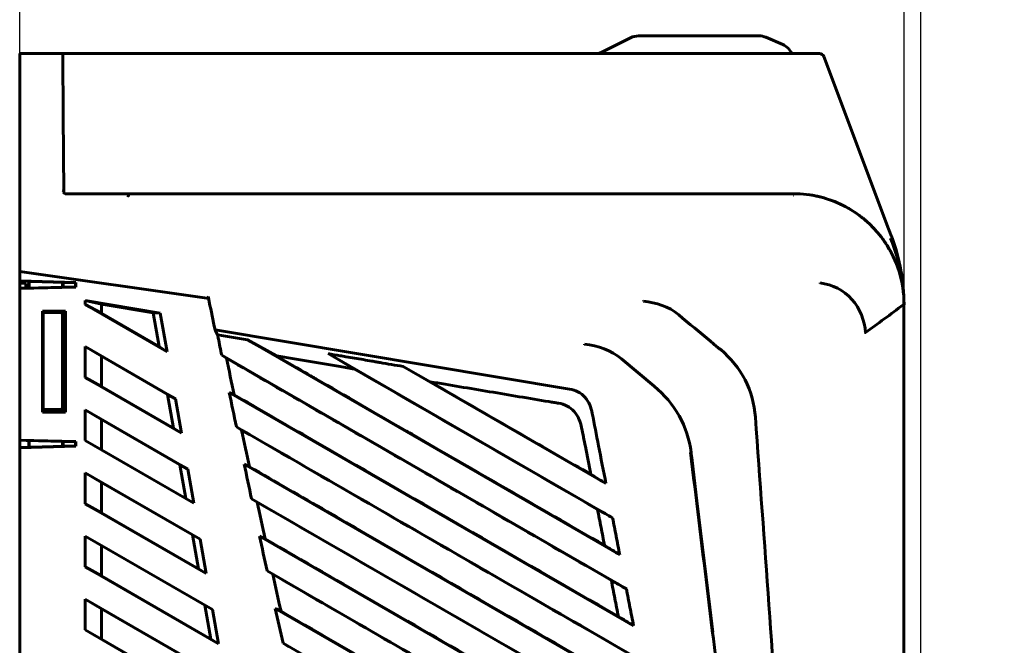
# Model space of a CAD drawing. Header units: millimetres. Extents: x 0 to 841, y 0 to 594.
# Tile 26 of 30: x 327 to 550, y 319 to 460. Entities that reach past the tile are written whole.
import ezdxf

# ---------------------------------------------------------------- set-up
doc = ezdxf.new("R2010")
doc.units = ezdxf.units.MM
doc.linetypes.add('K5LT_BASIC', pattern=[0])
doc.linetypes.add('K5LT_THIN', pattern=[0])
doc.layers.add('Системный слой', color=7, linetype='Continuous')
doc.styles.add('KDIMTEXTSTYLE', font='GOST_AU.SHX', dxfattribs={"width": 0.96, "oblique": 15, "height": 5})
doc.dimstyles.new('KDIMSTYLE (1.00)', dxfattribs={"dimtxt": 5, "dimasz": 1, "dimexe": 2, "dimexo": 0, "dimgap": 1, "dimtad": 1, "dimtxsty": 'KDIMTEXTSTYLE', "dimsah": 1, "dimcen": 0, "dimdle": 1, "dimadec": 0, "dimazin": 0, "dimtfac": 0.667, "dimtmove": 0, "dimatfit": 3, "dimfxl": 1, "dimtvp": 1, "dimtolj": 1, "dimtzin": 0, "dimarcsym": 0})

# ---------------------------------------------------------------- blocks, each defined once
blk = doc.blocks.new('U1')
at = {"layer": 'Системный слой', "color": 150, "linetype": 'K5LT_BASIC', "lineweight": 60, "true_color": 0x0080ff}
for p, q in [((326.96, 363.45), (326.96, 365.03)), ((326.96, 309.64), (326.96, 311.24))]:
    blk.add_line(p, q, dxfattribs=at)
blk = doc.blocks.new('U2')
at = {"layer": 'Системный слой', "color": 150, "linetype": 'K5LT_BASIC', "lineweight": 60, "true_color": 0x0080ff}
for p, q in [((329.06, 400.99), (329.06, 399.51)), ((329.06, 364.99), (329.06, 363.51)), ((329.06, 311.19), (329.06, 309.71)), ((329.06, 273.99), (329.06, 272.51)), ((329.06, 220.19), (329.06, 218.71)), ((329.06, 182.99), (329.06, 181.51))]:
    blk.add_line(p, q, dxfattribs=at)
blk = doc.blocks.new('U3')
at = {"layer": 'Системный слой', "color": 150, "linetype": 'K5LT_BASIC', "lineweight": 60, "true_color": 0x0080ff}
for p, q in [((326.96, 400.58), (326.96, 399.44)), ((326.96, 365.05), (326.96, 365.03))]:
    blk.add_line(p, q, dxfattribs=at)
blk = doc.blocks.new('U11')
at = {"layer": 'Системный слой', "color": 150, "linetype": 'K5LT_BASIC', "lineweight": 60, "true_color": 0x0080ff}
for p, q in [((336.82, 400.78), (336.82, 399.75)), ((336.82, 394.2), (336.82, 371.49)), ((336.82, 364.78), (336.82, 363.71)), ((336.82, 310.98), (336.82, 309.91)), ((336.82, 303.2), (336.82, 280.49)), ((336.82, 273.78), (336.82, 272.71)), ((336.82, 219.98), (336.82, 218.91)), ((336.82, 212.2), (336.82, 189.49))]:
    blk.add_line(p, q, dxfattribs=at)
blk = doc.blocks.new('U12')
at = {"layer": 'Системный слой', "color": 150, "linetype": 'K5LT_BASIC', "lineweight": 60, "true_color": 0x0080ff}
for p, q in [((336.66, 399.71), (336.66, 400.79)), ((336.66, 393.72), (336.66, 394.2))]:
    blk.add_line(p, q, dxfattribs=at)
blk = doc.blocks.new('U15')
at = {"layer": 'Системный слой', "color": 150, "linetype": 'K5LT_BASIC', "lineweight": 60, "true_color": 0x0080ff}
for p, q in [((336.75, 399.73), (336.75, 399.75)), ((336.75, 399.75), (336.75, 399.75)), ((336.75, 399.75), (336.75, 399.75)), ((336.75, 399.75), (336.75, 399.75)), ((336.75, 399.75), (336.75, 399.75)), ((336.75, 399.75), (336.75, 399.75)), ((336.75, 399.75), (336.75, 399.75)), ((336.75, 399.75), (336.75, 399.75)), ((336.75, 399.75), (336.76, 399.75)), ((336.75, 399.71), (336.75, 399.73)), ((336.76, 399.75), (336.76, 399.73)), ((336.76, 399.73), (336.76, 399.71))]:
    blk.add_line(p, q, dxfattribs=at)
blk = doc.blocks.new('U17')
at = {"layer": 'Системный слой', "color": 150, "linetype": 'K5LT_BASIC', "lineweight": 60, "true_color": 0x0080ff}
for p, q in [((336.66, 371.49), (336.66, 372.29)), ((336.66, 363.71), (336.66, 364.79)), ((336.66, 309.91), (336.66, 310.99)), ((336.66, 302.72), (336.66, 303.2))]:
    blk.add_line(p, q, dxfattribs=at)
blk = doc.blocks.new('U18')
at = {"layer": 'Системный слой', "color": 150, "linetype": 'K5LT_BASIC', "lineweight": 60, "true_color": 0x0080ff}
for p, q in [((329.11, 399.51), (329.11, 400.98)), ((329.11, 363.51), (329.11, 364.98)), ((329.11, 309.71), (329.11, 311.18)), ((329.11, 272.51), (329.11, 273.98)), ((329.11, 218.71), (329.11, 220.18)), ((329.11, 181.51), (329.11, 182.98))]:
    blk.add_line(p, q, dxfattribs=at)
blk = doc.blocks.new('U21')
at = {"layer": 'Системный слой', "color": 150, "linetype": 'K5LT_BASIC', "lineweight": 60, "true_color": 0x0080ff}
for start, end in [(34.2388, 83.2205), (0, 34.2388)]:
    blk.add_arc((501.96, 395.85), 25, start, end, dxfattribs=at)
blk = doc.blocks.new('U26')
at = {"layer": 'Системный слой', "color": 150, "linetype": 'K5LT_BASIC', "lineweight": 60, "true_color": 0x0080ff}
for p, q in [((501.96, 420.85), (501.96, 420.85)), ((501.96, 420.85), (501.98, 420.69)), ((501.98, 420.69), (501.99, 420.51))]:
    blk.add_line(p, q, dxfattribs=at)
blk = doc.blocks.new('U27')
at = {"layer": 'Системный слой', "color": 150, "linetype": 'K5LT_BASIC', "lineweight": 60, "true_color": 0x0080ff}
for p, q in [((526.96, 395.73), (526.96, 388.13)), ((526.96, 388.13), (526.96, 388.13)), ((526.96, 388.13), (526.96, 207.01))]:
    blk.add_line(p, q, dxfattribs=at)
blk = doc.blocks.new('U28')
at = {"layer": 'Системный слой', "color": 150, "linetype": 'K5LT_BASIC', "lineweight": 60, "true_color": 0x0080ff}
for p, q in [((478.8, 362.3), (478.84, 361.99)), ((478.84, 361.99), (478.86, 361.83)), ((478.86, 361.83), (478.87, 361.75)), ((478.87, 361.75), (478.87, 361.7)), ((478.87, 361.7), (478.88, 361.62)), ((478.88, 361.62), (478.9, 361.46)), ((478.9, 361.46), (478.94, 361.13)), ((478.94, 361.13), (479.02, 360.48)), ((479.02, 360.48), (479.18, 359.17)), ((479.18, 359.17), (479.5, 356.56)), ((479.5, 356.56), (480.14, 351.33)), ((480.14, 351.33), (481.41, 340.89)), ((481.41, 340.89), (483.06, 327.33)), ((483.06, 327.33), (483.76, 321.62)), ((495.21, 227.43), (495.33, 226.44)), ((495.33, 226.44), (495.48, 225.23)), ((495.48, 225.23), (495.68, 223.56)), ((495.68, 223.56), (495.98, 221.14)), ((495.98, 221.14), (496.41, 217.56)), ((496.41, 217.56), (496.54, 216.48))]:
    blk.add_line(p, q, dxfattribs=at)
blk = doc.blocks.new('U29')
at = {"layer": 'Системный слой', "color": 150, "linetype": 'K5LT_BASIC', "lineweight": 60, "true_color": 0x0080ff}
for start, end in [(7.8078, 7.8115), (7.5205, 7.8078), (6.6143, 6.9089)]:
    blk.add_arc((483.96, 395.85), 43, start, end, dxfattribs=at)
blk = doc.blocks.new('KDIMARROW_01')
at = {"layer": 'Системный слой'}
blk.add_hatch(color=0, dxfattribs=at).paths.add_polyline_path([(-5, -0.66), (0, 0), (-5, 0.66), (-4.5, 0)])
at = {"layer": 'Системный слой', "color": 0, "linetype": 'K5LT_THIN', "lineweight": 18}
for p, q in [((-4.5, 0), (-5, 0.66)), ((-5, 0.66), (0, 0)), ((0, 0), (-5, -0.66)), ((-5, -0.66), (-4.5, 0)), ((0, 0), (-1, 0))]:
    blk.add_line(p, q, dxfattribs=at)
blk = doc.blocks.new('KDIMARROW_02')
at = {"layer": 'Системный слой'}
blk.add_hatch(color=0, dxfattribs=at).paths.add_polyline_path([(4.5, 0), (5, 0.66), (0, 0), (5, -0.66)])
at = {"layer": 'Системный слой', "color": 0, "linetype": 'K5LT_THIN', "lineweight": 18}
for p, q in [((0, 0), (-1, 0)), ((5, 0.66), (0, 0)), ((0, 0), (5, -0.66)), ((0, 0), (7, 0)), ((4.5, 0), (5, 0.66)), ((5, -0.66), (4.5, 0))]:
    blk.add_line(p, q, dxfattribs=at)

msp = doc.modelspace()

# ---------------------------------------------------------------- linework, layer by layer
at = {"layer": 'Системный слой', "color": 150, "linetype": 'K5LT_BASIC', "lineweight": 60, "true_color": 0x0080ff}
for p, q in [((494.141, 456.549), (466.906, 456.549)), ((465.117, 456.127), (458.935, 453.036)), ((499.537, 454.588), (495.716, 456.226)), ((326.962, 450.493), (326.962, 452.549)), ((326.962, 452.549), (336.388, 452.549)), ((336.388, 452.549), (336.685, 452.549)), ((336.685, 452.549), (336.982, 452.549)), ((336.688, 452.252), (336.704, 450.35)), ((336.982, 452.549), (507.877, 452.549)), ((457.962, 452.549), (458.935, 453.036)), ((326.962, 450.493), (326.962, 441.295)), ((336.704, 450.35), (336.792, 440.295)), ((508.813, 451.902), (523.49, 412.9)), ((326.962, 439.338), (326.962, 441.295)), ((326.962, 414.532), (326.962, 439.338)), ((336.792, 440.295), (336.808, 438.484)), ((336.808, 438.484), (336.958, 421.31)), ((336.958, 421.31), (336.959, 421.147)), ((337.259, 420.849), (351.329, 420.849)), ((351.329, 420.849), (501.962, 420.849)), ((326.962, 414.376), (326.962, 414.532)), ((326.962, 414.376), (326.962, 403.251)), ((523.49, 412.9), (524.138, 411.178)), ((524.138, 411.178), (524.206, 410.995)), ((326.962, 403.251), (369.272, 397.192)), ((326.962, 403.251), (326.962, 401.109)), ((326.962, 401.109), (326.962, 401.041)), ((339.635, 400.778), (326.962, 401.109)), ((326.962, 400.584), (326.962, 401.041)), ((339.565, 400.71), (326.962, 401.041)), ((328.327, 400.513), (326.962, 400.584)), ((326.962, 399.384), (339.635, 399.716)), ((328.462, 399.492), (326.962, 399.439)), ((326.962, 399.439), (326.962, 399.384)), ((326.962, 399.384), (326.962, 365.109)), ((328.327, 400.513), (328.327, 399.487)), ((339.565, 399.783), (328.462, 399.492)), ((336.828, 399.753), (336.755, 399.755)), ((339.565, 400.71), (339.635, 400.778)), ((339.565, 399.783), (339.565, 400.71)), ((339.635, 399.716), (339.565, 399.783)), ((339.635, 399.716), (339.635, 400.778)), ((507.991, 400.563), (508.004, 400.662)), ((526.678, 400.781), (526.675, 400.804)), ((526.678, 400.781), (526.676, 400.794)), ((526.68, 400.767), (526.68, 400.763)), ((526.68, 400.763), (526.68, 400.767)), ((341.771, 396.648), (345.446, 395.883)), ((358.768, 393.805), (341.771, 396.648)), ((341.771, 396.648), (341.771, 395.773)), ((369.639, 397.353), (369.838, 396.376)), ((337.295, 394.27), (332.089, 394.27)), ((332.089, 394.27), (332.089, 371.423)), ((332.158, 394.201), (332.089, 394.27)), ((332.158, 394.201), (337.226, 394.201)), ((332.158, 371.492), (332.158, 394.201)), ((337.295, 394.27), (337.226, 394.201)), ((337.226, 394.201), (337.226, 371.493)), ((337.295, 371.423), (337.295, 394.27)), ((341.771, 395.773), (360.308, 385.071)), ((341.771, 395.773), (345.446, 393.823)), ((357.148, 393.926), (345.446, 395.883)), ((345.446, 395.883), (345.446, 393.823)), ((526.962, 395.851), (526.962, 395.729)), ((332.279, 393.886), (332.162, 394.005)), ((335.982, 394.005), (332.162, 394.005)), ((332.162, 394.005), (332.162, 372.005)), ((332.304, 393.387), (332.304, 372.622)), ((336.656, 393.521), (336.656, 372.488)), ((345.446, 393.823), (358.494, 386.289)), ((358.768, 393.805), (357.148, 393.926)), ((358.494, 386.289), (357.148, 393.926)), ((360.308, 385.071), (358.768, 393.805)), ((451.311, 376.653), (371.135, 390.065)), ((378.463, 387.792), (371.714, 388.95)), ((385.016, 384.129), (378.463, 387.792)), ((462.674, 339.173), (378.463, 387.792)), ((345.446, 384.068), (341.771, 386.24)), ((362.18, 374.457), (341.771, 386.24)), ((341.771, 379.268), (341.771, 386.24)), ((360.308, 385.071), (358.494, 386.289)), ((345.446, 384.068), (360.409, 375.429)), ((345.446, 384.068), (345.446, 377.197)), ((372.646, 384.28), (373.738, 383.617)), ((372.646, 384.28), (464.178, 331.434)), ((396.722, 384.659), (461.051, 347.519)), ((396.722, 384.659), (402.664, 381.173)), ((463.034, 383.511), (470.462, 377.275)), ((413.653, 381.755), (419.799, 378.301)), ((459.547, 355.258), (413.653, 381.755)), ((345.446, 377.197), (341.771, 379.268)), ((341.771, 379.268), (363.549, 366.695)), ((361.758, 367.78), (345.446, 377.197)), ((360.409, 375.429), (362.18, 374.457)), ((360.409, 375.429), (361.758, 367.78)), ((363.549, 366.695), (362.18, 374.457)), ((465.801, 323.088), (374.361, 375.88)), ((332.279, 372.123), (332.162, 372.005)), ((332.162, 372.005), (335.982, 372.005)), ((364.983, 358.559), (341.771, 371.96)), ((341.771, 364.988), (341.771, 371.96)), ((345.446, 369.788), (341.771, 371.96)), ((332.158, 371.492), (332.089, 371.423)), ((332.089, 371.423), (337.295, 371.423)), ((337.226, 371.493), (332.158, 371.492)), ((337.226, 371.493), (337.295, 371.423)), ((345.446, 369.788), (345.446, 362.917)), ((345.446, 369.788), (363.213, 359.53)), ((361.758, 367.78), (363.549, 366.695)), ((375.974, 368.078), (377.146, 367.368)), ((339.635, 364.778), (326.962, 365.109)), ((326.962, 365.109), (326.962, 365.054)), ((326.962, 365.054), (328.462, 365.001)), ((326.962, 365.031), (327.226, 365.045)), ((339.565, 363.783), (326.962, 363.452)), ((326.962, 363.384), (339.635, 363.716)), ((326.962, 363.452), (326.962, 363.384)), ((326.962, 363.384), (326.962, 311.31)), ((328.462, 365.001), (339.565, 364.71)), ((339.635, 364.778), (339.565, 364.71)), ((339.565, 363.783), (339.565, 364.71)), ((339.565, 363.783), (339.635, 363.716)), ((339.635, 363.716), (339.635, 364.778)), ((345.446, 362.917), (341.771, 364.988)), ((341.771, 364.988), (366.352, 350.796)), ((364.561, 351.881), (345.446, 362.917)), ((363.213, 359.53), (364.561, 351.881)), ((363.213, 359.53), (364.983, 358.559)), ((366.352, 350.796), (364.983, 358.559)), ((468.927, 307.003), (377.737, 359.651)), ((345.446, 355.508), (341.771, 357.68)), ((341.771, 350.708), (341.771, 357.68)), ((367.787, 342.66), (341.771, 357.68)), ((345.446, 355.508), (345.446, 348.637)), ((345.446, 355.508), (366.016, 343.632)), ((364.561, 351.881), (366.352, 350.796)), ((341.771, 350.708), (369.155, 334.898)), ((345.446, 348.637), (341.771, 350.708)), ((380.636, 351.071), (379.394, 351.824)), ((379.394, 351.824), (470.43, 299.264)), ((367.365, 335.983), (345.446, 348.637)), ((345.446, 341.228), (341.771, 343.4)), ((341.771, 336.428), (341.771, 343.4)), ((370.59, 326.762), (341.771, 343.4)), ((366.016, 343.632), (367.787, 342.66)), ((366.016, 343.632), (367.365, 335.983)), ((472.051, 290.919), (381.206, 343.368)), ((345.446, 341.228), (345.446, 334.357)), ((345.446, 341.228), (368.819, 327.733)), ((369.155, 334.898), (367.787, 342.66)), ((481.222, 342.417), (481.17, 342.417)), ((481.224, 342.405), (481.171, 342.405)), ((481.354, 340.939), (481.402, 340.938)), ((481.403, 340.93), (481.355, 340.93)), ((345.446, 334.357), (341.771, 336.428)), ((341.771, 336.428), (371.959, 318.999)), ((370.168, 320.084), (345.446, 334.357)), ((367.365, 335.983), (369.155, 334.898)), ((382.908, 335.515), (473.557, 283.179)), ((384.209, 334.728), (382.908, 335.515)), ((345.446, 326.948), (341.771, 329.12)), ((341.771, 322.148), (341.771, 329.12)), ((373.393, 310.863), (341.771, 329.12)), ((368.819, 327.733), (370.168, 320.084)), ((368.819, 327.733), (370.59, 326.762)), ((345.446, 326.948), (371.623, 311.835)), ((345.446, 326.948), (345.446, 320.077)), ((371.959, 318.999), (370.59, 326.762)), ((475.177, 274.834), (384.769, 327.031)), ((345.446, 320.077), (341.771, 322.148)), ((341.771, 322.148), (374.762, 303.101)), ((372.971, 304.186), (345.446, 320.077)), ((370.168, 320.084), (371.959, 318.999)), ((387.865, 318.337), (386.518, 319.151)), ((386.518, 319.151), (476.684, 267.093))]:
    msp.add_line(p, q, dxfattribs=at)
for centre, radius, start, end in [((466.906, 452.549), 4, 90, 116.56505), ((494.141, 452.549), 4, 66.80141, 90), ((497.962, 450.912), 4, 24.16691, 66.80141), ((336.388, 452.249), 0.3, 0.5, 90), ((507.877, 451.549), 1, 20.62154, 90), ((507.877, 451.549), 1, 20.62154, 90), ((337.259, 421.149), 0.3, 180.5, 270), ((501.962, 395.849), 25, 89.82542, 90), ((501.987, 396.015), 24.5, 89.82546, 90), ((501.962, 395.849), 25, 83.22053, 89.82542), ((483.962, 395.851), 43, 20.45962, 20.62157), ((483.962, 395.851), 43, 360, 20.45959), ((501.962, 395.849), 25, 0.0022, 0.00236)]:
    msp.add_arc(centre, radius, start, end, dxfattribs=at)
for centre, major_axis, ratio, start_param, end_param in [((351.329, 420.349), (0, -0.5), 0.0188948, 1.9074715, 3.1415927), ((351.329, 420.349), (0, -0.5), 0.0454301, 1.9074715, 3.1415927), ((356.119, 420.349), (4.781, -0.167), 0.0985715, 3.1456909, 3.4820154), ((351.335, 420.416), (-0.3, -0.003), 0.3302519, 4.6574228, 4.6991901), ((356.134, 420.449), (4.784, -0.066), 0.0394482, 3.1425834, 3.4789078), ((502.036, 420.349), (0.002, 0.5), 0.0531694, 5.0492273, 6.2831853), ((468.036, 396.683), (-0.038, -0.298), 0.0099177, 4.7139976, 5.2568024), ((332.278, 393.387), (0, -0.5), 0.0524076, 1.570652, 3.0890884), ((335.951, 393.504), (-0.768, -0.035), 0.6505654, 3.5183933, 4.6432571), ((336.668, 393.538), (0, -0.501), 0.0244463, 4.3398571, 4.7459551), ((454.704, 386.647), (0.038, 0.298), 0.0102389, 4.6748921, 5.256796), ((332.278, 372.622), (0, -0.5), 0.0524076, 0.0525042, 1.5709407), ((335.951, 372.505), (0.768, -0.035), 0.6505654, 4.7815209, 5.9063846), ((336.668, 372.471), (0, 0.501), 0.0244463, 1.5372302, 1.9433282)]:
    msp.add_ellipse(centre, major_axis=major_axis, ratio=ratio, start_param=start_param, end_param=end_param, dxfattribs=at)
for points, knots in [([(336.657, 421.671), (336.659, 421.67), (336.661, 421.669), (336.662, 421.668), (336.694, 421.642), (336.727, 421.616), (336.757, 421.59), (336.796, 421.558), (336.832, 421.525), (336.862, 421.494), (336.892, 421.464), (336.917, 421.433), (336.933, 421.404), (336.949, 421.374), (336.957, 421.344), (336.958, 421.31)], [0, 0, 0, 0, 0.0099485, 0.0099485, 0.0099485, 0.2191919, 0.2191919, 0.2191919, 0.4828416, 0.4828416, 0.4828416, 0.742144, 0.742144, 0.742144, 1, 1, 1, 1]), ([(351.607, 420.35), (351.6, 420.352), (351.596, 420.341), (351.599, 420.364), (351.611, 420.402), (351.617, 420.429), (351.618, 420.436), (351.62, 420.449)], [0, 0, 0, 0, 0.12566371, 0.12566371, 0.25132741, 0.25132741, 0.33911317, 0.33911317, 0.33911317, 0.33911317]), ([(505.194, 420.64), (505.835, 420.555), (506.471, 420.438), (507.497, 420.241), (507.885, 420.143), (508.671, 419.939), (509.069, 419.83), (510.075, 419.498), (510.687, 419.289), (511.514, 418.955), (511.742, 418.869), (512.705, 418.407), (513.46, 418.063), (515.122, 417.134), (516.028, 416.547), (516.958, 415.855), (517.021, 415.808), (517.232, 415.648), (517.379, 415.534), (517.639, 415.327), (517.753, 415.235), (517.955, 415.068), (518.043, 414.994), (518.201, 414.86), (518.27, 414.801), (518.393, 414.694), (518.447, 414.647), (518.544, 414.561), (518.586, 414.524), (518.661, 414.456), (518.695, 414.426), (518.754, 414.373), (518.78, 414.349), (518.826, 414.307), (518.847, 414.288), (518.883, 414.254), (518.899, 414.239), (518.928, 414.213), (518.941, 414.201), (518.964, 414.18), (518.973, 414.171), (518.991, 414.154), (518.999, 414.147), (519.013, 414.134), (519.019, 414.128), (519.03, 414.118), (519.035, 414.113), (519.044, 414.105), (519.048, 414.101), (519.055, 414.095), (519.058, 414.092), (519.063, 414.087), (519.066, 414.085), (519.07, 414.08), (519.073, 414.078), (519.076, 414.074), (519.078, 414.073), (519.082, 414.07), (519.084, 414.068), (519.09, 414.061), (519.095, 414.057), (519.107, 414.046), (519.115, 414.038), (519.14, 414.014), (519.157, 413.998), (519.207, 413.951), (519.24, 413.92), (519.339, 413.825), (519.404, 413.761), (519.599, 413.569), (519.728, 413.44), (520.009, 413.152), (520.16, 412.992), (520.416, 412.716), (520.521, 412.6), (520.625, 412.483)], [0.2070927, 0.2070927, 0.2070927, 0.2070927, 3.7651135, 3.7651135, 5.9570812, 5.9570812, 8.2342208, 8.2342208, 11.7967919, 11.7967919, 13.1345693, 13.1345693, 17.6665133, 17.6665133, 23.6148563, 23.6148563, 24.0476847, 24.0476847, 25.0709867, 25.0709867, 25.8778693, 25.8778693, 26.5141032, 26.5141032, 27.0157793, 27.0157793, 27.4113553, 27.4113553, 27.7232704, 27.7232704, 27.9692182, 27.9692182, 28.1631502, 28.1631502, 28.3160673, 28.3160673, 28.4366438, 28.4366438, 28.5317194, 28.5317194, 28.6066873, 28.6066873, 28.6658002, 28.6658002, 28.7124112, 28.7124112, 28.7491644, 28.7491644, 28.7781446, 28.7781446, 28.8009958, 28.8009958, 28.8190141, 28.8190141, 28.8370325, 28.8370325, 28.8475627, 28.8475627, 28.8648791, 28.8648791, 28.8967037, 28.8967037, 28.9598851, 28.9598851, 29.0860138, 29.0860138, 29.3378032, 29.3378032, 29.840446, 29.840446, 30.8438595, 30.8438595, 32.0570119, 32.0570119, 32.9193978, 32.9193978, 32.9193978, 32.9193978]), ([(521.077, 411.961), (521.431, 411.542), (521.77, 411.112), (522.12, 410.638), (522.144, 410.605), (522.211, 410.514), (522.252, 410.455), (522.298, 410.392), (522.301, 410.388), (522.346, 410.325), (522.387, 410.268), (522.464, 410.158), (522.501, 410.105), (522.57, 410.004), (522.603, 409.956), (522.666, 409.864), (522.695, 409.82), (522.752, 409.736), (522.779, 409.696), (522.829, 409.62), (522.854, 409.583), (522.899, 409.513), (522.921, 409.48), (522.962, 409.416), (522.982, 409.386), (523.019, 409.327), (523.037, 409.3), (523.059, 409.266), (523.063, 409.26), (523.078, 409.236), (523.089, 409.219), (523.102, 409.197), (523.105, 409.193), (523.11, 409.184), (523.113, 409.18), (523.119, 409.171), (523.121, 409.167), (523.129, 409.154), (523.135, 409.146), (523.151, 409.12), (523.161, 409.103), (523.193, 409.052), (523.214, 409.018), (523.277, 408.916), (523.319, 408.848), (523.443, 408.643), (523.524, 408.505), (523.764, 408.091), (523.918, 407.812), (524.331, 407.03), (524.578, 406.52), (524.979, 405.616), (525.141, 405.225), (525.294, 404.828)], [0.1889872, 0.1889872, 0.1889872, 0.1889872, 6, 6, 6.4364869, 6.4364869, 7.1973132, 7.1973132, 7.2596107, 7.2596107, 8.007905, 8.007905, 8.6881726, 8.6881726, 9.3065976, 9.3065976, 9.8688022, 9.8688022, 10.3798973, 10.3798973, 10.8445292, 10.8445292, 11.2669219, 11.2669219, 11.6509152, 11.6509152, 12, 12, 12.0780443, 12.0780443, 12.2948767, 12.2948767, 12.3490848, 12.3490848, 12.4032929, 12.4032929, 12.4566606, 12.4566606, 12.563396, 12.563396, 12.7764464, 12.7764464, 13.201707, 13.201707, 14.0505471, 14.0505471, 15.7448657, 15.7448657, 19.1267794, 19.1267794, 25.1267794, 25.1267794, 29.6257142, 29.6257142, 29.6257142, 29.6257142]), ([(508.004, 400.662), (510.725, 400.327), (513.337, 398.991), (517.027, 394.87), (518.039, 392.179), (518.283, 389.413)], [0, 0, 0, 0, 0.5, 0.5, 1, 1, 1, 1]), ([(369.272, 397.192), (369.304, 397.187), (369.336, 397.187), (369.367, 397.193), (369.397, 397.198), (369.427, 397.209), (369.453, 397.224), (369.483, 397.241), (369.509, 397.264), (369.532, 397.289), (369.567, 397.328), (369.592, 397.375), (369.611, 397.422), (369.614, 397.43), (369.617, 397.438), (369.62, 397.446), (369.629, 397.47), (369.636, 397.495), (369.642, 397.52)], [0, 0, 0, 0, 0.1582751, 0.1582751, 0.1582751, 0.3167963, 0.3167963, 0.3167963, 0.5035899, 0.5035899, 0.5035899, 0.8010072, 0.8010072, 0.8010072, 0.8494854, 0.8494854, 0.8494854, 1, 1, 1, 1]), ([(369.639, 397.353), (369.636, 397.366), (369.632, 397.393), (369.63, 397.433), (369.633, 397.476), (369.638, 397.505), (369.642, 397.52)], [0, 0, 0, 0, 1.6489566, 3.1469201, 4.8058178, 7, 7, 7, 7]), ([(485.505, 385.562), (485.316, 385.656), (484.55, 386.299), (481.395, 388.946), (478.392, 391.464), (476.003, 393.469)], [0, 0, 0, 0, 0.0485557, 0.2427786, 1, 1, 1, 1]), ([(372.646, 384.28), (372.386, 385.572), (372.127, 386.865), (371.818, 388.422), (371.766, 388.686), (371.714, 388.95)], [0, 0, 0, 0, 0.8304294, 0.8304294, 1, 1, 1, 1]), ([(518.094, 389.403), (518.098, 389.404), (518.103, 389.404), (518.108, 389.404), (518.137, 389.406), (518.167, 389.407), (518.194, 389.409), (518.226, 389.411), (518.256, 389.412), (518.283, 389.413)], [0, 0, 0, 0, 0.071081, 0.071081, 0.071081, 0.499796, 0.499796, 0.499796, 1, 1, 1, 1]), ([(493.352, 370.258), (493.145, 373.213), (492.378, 376.117), (489.687, 381.305), (487.743, 383.624), (485.505, 385.562)], [0.00000033, 0.00000033, 0.00000033, 0.00000033, 0.5, 0.5, 0.99973864, 0.99973864, 0.99973864, 0.99973864]), ([(373.738, 383.617), (387.269, 375.805), (416.281, 359.056), (445.291, 342.306), (460.77, 333.368)], [0, 0, 0, 0, 0.4664136, 1, 1, 1, 1]), ([(385.016, 384.129), (389.82, 383.324), (395.703, 382.338), (401.585, 381.353), (402.664, 381.173)], [0, 0, 0, 0, 0.8166798, 1, 1, 1, 1]), ([(459.231, 341.29), (443.865, 350.158), (429.355, 358.534), (415.319, 366.635), (414.871, 366.894), (407.406, 371.204), (400.565, 375.153), (393.837, 379.037), (393.817, 379.048), (393.475, 379.246), (391.583, 380.338), (388.439, 382.153), (385.016, 384.129)], [0, 0, 0, 0, 0.5625, 0.5625, 0.578125, 0.578125, 0.84375, 0.84375, 0.8476562, 0.8476562, 0.875, 1, 1, 1, 1]), ([(413.653, 381.755), (411.923, 382.052), (410.194, 382.348), (408.417, 382.653), (408.369, 382.661), (408.24, 382.683), (408.158, 382.697), (407.914, 382.74), (407.75, 382.768), (407.26, 382.852), (406.934, 382.908), (405.954, 383.076), (405.301, 383.188), (403.341, 383.524), (402.035, 383.748), (400.295, 384.046), (399.862, 384.121), (398.526, 384.35), (397.624, 384.505), (396.722, 384.659)], [0, 0, 0, 0, 2.7583311, 2.7583311, 2.8339347, 2.8339347, 2.9641401, 2.9641401, 3.2245509, 3.2245509, 3.7453725, 3.7453725, 4.7870162, 4.7870162, 6.8703063, 6.8703063, 7.5613185, 7.5613185, 9, 9, 9, 9]), ([(402.664, 381.173), (411.829, 375.881), (430.158, 365.296), (448.487, 354.71), (457.651, 349.417)], [0, 0, 0, 0, 0.4999999, 1, 1, 1, 1]), ([(419.799, 378.301), (422.039, 377.926), (424.277, 377.548), (428.756, 376.798), (430.995, 376.423), (437.713, 375.299), (442.191, 374.549), (447.028, 373.739), (447.385, 373.679), (447.922, 373.589), (448.101, 373.559), (448.369, 373.514), (448.459, 373.499), (448.638, 373.469), (448.729, 373.463), (448.818, 373.449)], [0, 0, 0, 0, 0.9260181, 0.9260181, 1.8520361, 1.8520361, 3.7040721, 3.7040721, 3.8520333, 3.8520333, 3.9260085, 3.9260085, 3.9629872, 3.9629872, 4, 4, 4, 4]), ([(456.108, 357.359), (451.245, 360.164), (439.142, 367.144), (427.039, 374.125), (419.799, 378.301)], [0, 0, 0, 0, 0.4018382, 1, 1, 1, 1]), ([(451.311, 376.653), (452.651, 376.428), (453.902, 375.797), (455.699, 373.755), (456.203, 372.466), (456.461, 371.135)], [0, 0, 0, 0, 0.5, 0.5, 1, 1, 1, 1]), ([(470.462, 377.275), (472.713, 375.381), (474.665, 373.129), (477.522, 368.069), (478.438, 365.222), (478.799, 362.3)], [0.00000138, 0.00000138, 0.00000138, 0.00000138, 0.5, 0.5, 0.99999977, 0.99999977, 0.99999977, 0.99999977]), ([(462.362, 325.182), (438.908, 338.723), (409.941, 355.449), (380.974, 372.178), (375.461, 375.362)], [0, 0, 0, 0, 0.8096533, 1, 1, 1, 1]), ([(454.058, 367.899), (453.798, 369.244), (453.276, 370.55), (451.462, 372.58), (450.175, 373.223), (448.818, 373.449)], [0, 0, 0, 0, 0.5, 0.5, 1, 1, 1, 1]), ([(459.547, 355.258), (458.99, 358.112), (457.962, 363.404), (456.933, 368.697), (456.461, 371.135)], [0, 0, 0, 0, 0.5392763, 1, 1, 1, 1]), ([(504.54, 215.637), (502.835, 238.872), (501.155, 262.11), (498.455, 299.499), (496.413, 327.803), (494.372, 356.106), (493.352, 370.258)], [0, 0, 0, 0, 0.4508559, 0.4508559, 0.72542795, 0.99999996, 0.99999996, 0.99999996, 0.99999996]), ([(375.974, 368.078), (397.445, 355.682), (427.889, 338.105), (458.333, 320.529), (467.305, 315.348)], [0.11138493, 0.11138493, 0.11138493, 0.11138493, 0.73811295, 1, 1, 1, 1]), ([(454.058, 367.899), (454.336, 366.471), (455.018, 362.958), (455.701, 359.445), (456.108, 357.359)], [0, 0, 0, 0, 0.4063285, 1, 1, 1, 1]), ([(377.146, 367.368), (396.369, 356.271), (425.286, 339.577), (454.202, 322.883), (463.896, 317.286)], [0, 0, 0, 0, 0.6647286, 1, 1, 1, 1]), ([(496.522, 216.493), (493.256, 243.106), (489.999, 269.721), (486.557, 297.867), (483.869, 319.85), (481.183, 341.833), (478.684, 362.285)], [0, 0, 0, 0, 0.547647, 0.547647, 0.5791653, 1, 1, 1, 1]), ([(465.493, 309.076), (442.472, 322.37), (413.611, 339.038), (384.751, 355.708), (378.912, 359.081)], [0, 0, 0, 0, 0.7976731, 1, 1, 1, 1]), ([(459.547, 355.258), (458.971, 355.609), (458.397, 355.96), (457.251, 356.66), (456.679, 357.01), (456.108, 357.359)], [0, 0, 0, 0, 0.4999758, 0.4999758, 1, 1, 1, 1]), ([(380.636, 351.071), (398.929, 340.512), (427.725, 323.89), (456.519, 307.267), (467.022, 301.204)], [0, 0, 0, 0, 0.6352478, 1, 1, 1, 1]), ([(457.651, 349.417), (458.216, 349.103), (458.781, 348.787), (459.915, 348.154), (460.483, 347.837), (461.051, 347.519)], [0, 0, 0, 0, 0.4999759, 0.4999759, 1, 1, 1, 1]), ([(468.624, 292.97), (457.091, 299.632), (428.365, 316.224), (399.639, 332.819), (382.446, 342.752)], [0, 0, 0, 0, 0.4014655, 1, 1, 1, 1]), ([(462.674, 339.173), (462.098, 339.526), (461.523, 339.879), (460.376, 340.585), (459.803, 340.937), (459.231, 341.29)], [0, 0, 0, 0, 0.4999773, 0.4999773, 1, 1, 1, 1]), ([(384.209, 334.728), (399.155, 326.102), (427.801, 309.567), (456.447, 293.032), (470.148, 285.123)], [0, 0, 0, 0, 0.5217233, 1, 1, 1, 1]), ([(464.178, 331.434), (463.608, 331.757), (463.04, 332.08), (461.904, 332.725), (461.337, 333.047), (460.77, 333.368)], [0, 0, 0, 0, 0.4999778, 0.4999778, 1, 1, 1, 1]), ([(471.754, 276.865), (461.884, 282.568), (433.32, 299.07), (404.757, 315.574), (386.063, 326.376)], [0, 0, 0, 0, 0.3455377, 1, 1, 1, 1]), ([(465.801, 323.088), (465.226, 323.437), (464.652, 323.786), (463.506, 324.485), (462.933, 324.834), (462.362, 325.182)], [0, 0, 0, 0, 0.4999789, 0.4999789, 1, 1, 1, 1])]:
    msp.add_open_spline(points, degree=3, knots=knots, dxfattribs=at)
for points in [[(526.962, 395.851), (526.962, 400.963), (525.908, 406.076), (523.881, 410.773)], [(476.003, 393.469), (473.767, 395.335), (470.892, 396.18), (468.014, 396.529)], [(369.838, 396.376), (370.268, 394.272), (370.7, 392.168), (371.135, 390.065)], [(526.804, 395.731), (523.918, 393.555), (521.08, 391.453), (518.287, 389.415)], [(371.135, 390.065), (371.327, 389.693), (371.52, 389.321), (371.714, 388.95)], [(518.283, 389.413), (518.284, 389.414), (518.285, 389.415), (518.287, 389.415)], [(454.726, 386.801), (457.729, 386.406), (460.711, 385.469), (463.034, 383.511)], [(375.461, 375.362), (374.883, 378.113), (374.309, 380.865), (373.738, 383.617)], [(375.461, 375.362), (375.093, 375.535), (374.726, 375.708), (374.361, 375.88)], [(374.361, 375.88), (374.896, 373.279), (375.433, 370.678), (375.974, 368.078)], [(378.912, 359.081), (378.321, 361.842), (377.732, 364.605), (377.146, 367.368)], [(478.684, 362.285), (478.724, 362.29), (478.763, 362.295), (478.799, 362.3)], [(377.737, 359.651), (378.286, 357.041), (378.839, 354.432), (379.394, 351.824)], [(377.737, 359.651), (378.128, 359.462), (378.519, 359.272), (378.912, 359.081)], [(380.636, 351.071), (381.237, 348.298), (381.84, 345.525), (382.446, 342.752)], [(457.651, 349.417), (457.914, 348.062), (458.44, 345.353), (458.967, 342.644), (459.231, 341.29)], [(462.674, 339.173), (462.401, 340.563), (461.86, 343.345), (461.319, 346.128), (461.051, 347.519)], [(382.908, 335.515), (382.338, 338.132), (381.77, 340.75), (381.206, 343.368)], [(381.206, 343.368), (381.618, 343.164), (382.031, 342.958), (382.446, 342.752)], [(386.063, 326.376), (385.442, 329.159), (384.824, 331.943), (384.209, 334.728)], [(460.77, 333.368), (461.035, 332.004), (461.565, 329.275), (462.095, 326.546), (462.362, 325.182)], [(465.801, 323.088), (465.527, 324.478), (464.986, 327.26), (464.445, 330.042), (464.178, 331.434)], [(386.063, 326.376), (385.631, 326.595), (385.2, 326.813), (384.769, 327.031)], [(386.518, 319.151), (385.932, 321.777), (385.349, 324.403), (384.769, 327.031)]]:
    msp.add_open_spline(points, degree=3, dxfattribs=at)

# ---------------------------------------------------------------- block references
at = {"layer": 'Системный слой'}
for name in ['U26', 'U21', 'U2', 'U18', 'U29', 'U3', 'U12', 'U15', 'U11', 'U27', 'U17', 'U1', 'U28']:
    msp.add_blockref(name, (0, 0), dxfattribs=at)

# ---------------------------------------------------------------- dimensions: what is measured, and where the dimension line sits
at = {"layer": 'Системный слой', "color": 7}
for base, p1, p2, location, text, override in [((326.962, 466.549), (526.962, 349.71), (326.962, 414.376), (426.962, 466.549), '\\H5.0;\\W0.965;\\Q15;\\H5.0;\\W0.965;\\Q15;\\Q15;Г', {"dimexo": 0, "dimblk1": 'KDIMARROW_01', "dimblk2": 'KDIMARROW_01', "dimse1": 0, "dimse2": 0, "dimclrt": 7, "dimtolj": 1}), ((526.962, 466.549), (530.757, 316.772), (526.962, 468.549), (542.701, 466.549), '\\H5.0;\\W0.965;\\Q15;\\H5.0;\\W0.965;\\Q15;\\Q15;4\\H0.65x;\\S+1^ -1;\\H1.5x;', {"dimexo": 0, "dimblk1": 'KDIMARROW_02', "dimblk2": 'KDIMARROW_02', "dimse1": 0, "dimse2": 0, "dimclrt": 7, "dimtolj": 1})]:
    msp.add_linear_dim(base=base, p1=p1, p2=p2, location=location, text=text, dimstyle='KDIMSTYLE (1.00)', override=override, dxfattribs=at).render()

doc.saveas('drawing.dxf')
